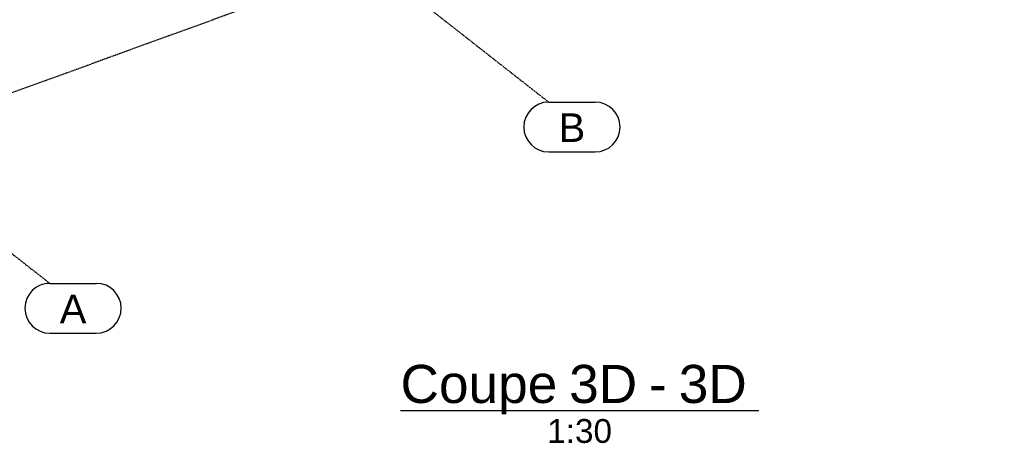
# Model space of a CAD drawing. Header units: millimetres. Extents: x 25 to 224619, y 20 to 11454.
# Tile 78 of 105: x 200621 to 203584, y 119 to 1393. Entities that reach past the tile are written whole.
import ezdxf

# ---------------------------------------------------------------- set-up
doc = ezdxf.new("R2010")
doc.units = ezdxf.units.MM
doc.linetypes.add('DXK_LINE_DOT3', pattern=[5.9187, 2.979, -0.9799, 0.9799, -0.9799])
doc.layers.add('MAILLAGE', color=7, linetype='Continuous')
doc.styles.add('Arial', font='arial.ttf', dxfattribs={"height": 0.2})

# ---------------------------------------------------------------- blocks, each defined once
blk = doc.blocks.new('Unknown-1649644-19 - 28025')
at = {"color": 6, "linetype": 'Continuous'}
blk.add_line((201767.3, 217.5), (202844.9, 217.5), dxfattribs=at)
at = {"color": 0, "linetype": 'Continuous'}
for points in [[(202238.6, 240), (202238.6, 360), (201767.3, 360), (201767.3, 240)], [(202479.1, 240), (202479.1, 360), (202274.6, 360), (202274.6, 240)], [(202568.4, 240), (202568.4, 360), (202515.1, 360), (202515.1, 240)], [(202808.9, 240), (202808.9, 360), (202604.4, 360), (202604.4, 240)], [(202403.4, 120), (202403.4, 195), (202208.8, 195), (202208.8, 120)]]:
    blk.add_wipeout(points, dxfattribs=at)
at = {"color": 6, "linetype": 'Continuous', "style": 'Arial'}
for s, height, p in [('Coupe', 114.61, (201767.3, 240)), ('3D', 114.61, (202274.6, 240)), ('3D', 114.61, (202604.4, 240)), ('-', 114.6, (202515.1, 240)), ('1:30', 71.63, (202208.8, 120))]:
    blk.add_text(s, height=height, dxfattribs=at).set_placement(p)
blk = doc.blocks.new('GridLine-1649644-28269 - 28025')
at = {"layer": 'MAILLAGE', "color": 7, "linetype": 'DXK_LINE_DOT3'}
blk.add_line((197485.5, 3128.6), (200711.9, 600), dxfattribs=at)
at = {"layer": 'MAILLAGE', "color": 7, "linetype": 'Continuous'}
for p, q in [((200711.9, 600), (200851.9, 600)), ((200711.9, 450), (200851.9, 450))]:
    blk.add_line(p, q, dxfattribs=at)
for centre, start, end in [((200711.9, 525), 90, 270), ((200851.9, 525), 270, 90)]:
    blk.add_arc(centre, 75, start, end, dxfattribs=at)
at = {"layer": 'MAILLAGE', "color": 7, "linetype": 'Continuous', "style": 'Arial'}
blk.add_text('A', height=86, dxfattribs=at).set_placement((200741.9, 480))
blk = doc.blocks.new('GridLine-1649644-28270 - 28025')
at = {"layer": 'MAILLAGE', "color": 7, "linetype": 'DXK_LINE_DOT3'}
blk.add_line((198986.6, 3673.9), (202213, 1145.4), dxfattribs=at)
at = {"layer": 'MAILLAGE', "color": 7, "linetype": 'Continuous'}
for p, q in [((202213, 1145.4), (202353, 1145.4)), ((202213, 995.4), (202353, 995.4))]:
    blk.add_line(p, q, dxfattribs=at)
for centre, start, end in [((202213, 1070.4), 90, 270), ((202353, 1070.4), 270, 90)]:
    blk.add_arc(centre, 75, start, end, dxfattribs=at)
at = {"layer": 'MAILLAGE', "color": 7, "linetype": 'Continuous', "style": 'Arial'}
blk.add_text('B', height=86, dxfattribs=at).set_placement((202243, 1025.4))
blk = doc.blocks.new('GridLine-1649644-29574 - 28025')
at = {"layer": 'MAILLAGE', "color": 7, "linetype": 'DXK_LINE_DOT3'}
blk.add_line((199324.7, 711.2), (207178.5, 3564.8), dxfattribs=at)

msp = doc.modelspace()

# ---------------------------------------------------------------- block references
for name in ['GridLine-1649644-28270 - 28025', 'GridLine-1649644-29574 - 28025', 'GridLine-1649644-28269 - 28025', 'Unknown-1649644-19 - 28025']:
    msp.add_blockref(name, (0, 0))

doc.saveas('drawing.dxf')
